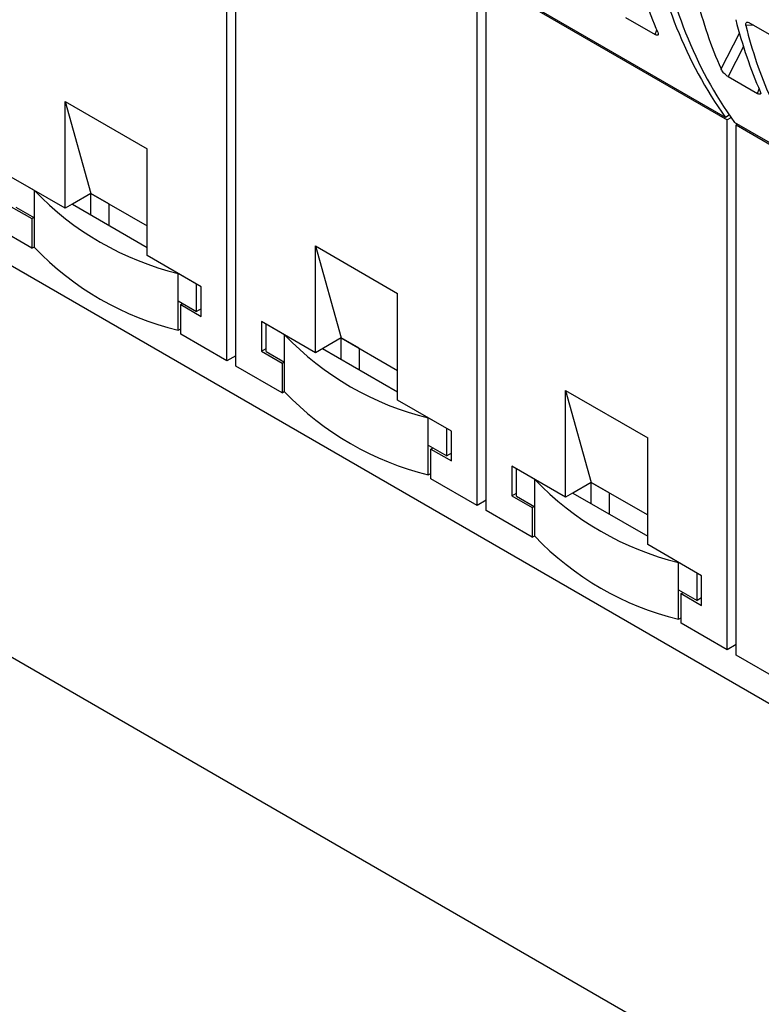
# Model space of a CAD drawing. Header units: millimetres. Extents: x 6 to 415, y 5 to 292.
# Tile 27 of 61: x 339 to 349, y 86 to 99. Entities that reach past the tile are written whole.
import ezdxf

# ---------------------------------------------------------------- set-up
doc = ezdxf.new("R2010")
doc.units = ezdxf.units.MM

msp = doc.modelspace()

# ---------------------------------------------------------------- linework, layer by layer
at = {"color": 7, "linetype": 'Continuous', "lineweight": 25}
for p, q in [((341.4099, 94.4921), (341.4099, 101.792)), ((341.5336, 94.4207), (341.5336, 101.7205)), ((344.857, 92.5021), (344.857, 99.802)), ((348.2781, 97.846), (344.9547, 99.7645)), ((344.9808, 99.7305), (348.3042, 97.812)), ((344.9808, 92.4307), (344.9808, 99.7305)), ((346.9038, 99.2227), (347.311, 98.9876)), ((349.0134, 98.9147), (348.6075, 99.1491)), ((348.3145, 98.4083), (348.7217, 98.1732)), ((339.1825, 98.0643), (340.3139, 97.4111)), ((339.1825, 96.5945), (339.1825, 98.0643)), ((339.1825, 98.0643), (339.536, 96.7986)), ((389.7318, 66.1882), (334.5775, 98.0281)), ((348.3281, 97.8748), (348.2781, 97.846)), ((348.3281, 97.8748), (348.3042, 97.861)), ((348.3042, 97.861), (348.3042, 97.861)), ((348.3042, 97.861), (348.3042, 97.861)), ((348.3531, 97.8402), (348.3042, 97.812)), ((348.3042, 90.5121), (348.3042, 97.812)), ((351.7253, 95.856), (348.4019, 97.7745)), ((348.4443, 97.75), (348.4279, 97.7406)), ((348.4279, 97.7406), (351.7513, 95.822)), ((348.4279, 90.4407), (348.4279, 97.7406)), ((340.3139, 95.9414), (340.3139, 97.4111)), ((339.1825, 96.5945), (338.44, 97.0231)), ((338.7582, 96.8394), (338.5037, 96.9864)), ((338.7582, 96.4638), (338.7582, 96.8394)), ((339.536, 96.7986), (339.1825, 96.5945)), ((339.536, 96.7986), (339.2815, 96.6516)), ((339.7835, 96.6557), (339.536, 96.7986)), ((339.536, 96.5047), (339.536, 96.7986)), ((339.536, 96.7986), (340.3139, 96.3496)), ((338.44, 96.6148), (338.7229, 96.4515)), ((338.5037, 96.6108), (338.7582, 96.4638)), ((339.2815, 96.6516), (340.3139, 96.0557)), ((339.7835, 96.6557), (339.7835, 96.3618)), ((338.7229, 96.4515), (338.7512, 96.4679)), ((338.7229, 96.4515), (338.7229, 96.0433)), ((338.7582, 96.0555), (338.7582, 96.4638)), ((338.7229, 96.0433), (338.0865, 96.4107)), ((338.7229, 96.0433), (338.7582, 96.0637)), ((342.6296, 96.0743), (343.761, 95.4211)), ((342.6296, 94.6045), (342.6296, 96.0743)), ((342.6296, 96.0743), (342.9832, 94.8086)), ((341.0563, 95.5127), (340.3139, 95.9414)), ((340.9927, 95.5495), (340.7381, 95.6964)), ((340.7381, 95.3208), (340.7381, 95.6964)), ((340.9927, 95.1739), (340.9927, 95.5495)), ((341.0563, 95.1045), (341.0563, 95.5127)), ((343.761, 93.9514), (343.761, 95.4211)), ((340.7381, 95.3208), (340.9927, 95.1739)), ((340.7381, 94.9126), (340.7381, 95.3208)), ((340.7735, 95.2678), (340.8018, 95.2841)), ((340.7735, 94.8595), (340.7735, 95.2678)), ((340.7735, 95.2678), (341.0563, 95.1045)), ((341.0563, 95.2106), (340.9927, 95.1739)), ((340.7381, 94.9126), (340.7735, 94.933)), ((341.8872, 95.0331), (341.8872, 94.6248)), ((342.6296, 94.6045), (341.8872, 95.0331)), ((342.2054, 94.8494), (341.9508, 94.9964)), ((341.9508, 94.6208), (341.9508, 94.9964)), ((341.4099, 94.4921), (340.7735, 94.8595)), ((342.2054, 94.4738), (342.2054, 94.8494)), ((342.9832, 94.8086), (342.6296, 94.6045)), ((342.9832, 94.8086), (342.7286, 94.6616)), ((343.2307, 94.6657), (342.9832, 94.8086)), ((342.9832, 94.5147), (342.9832, 94.8086)), ((342.9832, 94.8086), (343.761, 94.3596)), ((341.8872, 94.6248), (341.9508, 94.6616)), ((342.7286, 94.6616), (343.761, 94.0657)), ((343.2307, 94.6657), (343.2307, 94.3718)), ((341.5336, 94.5635), (341.4099, 94.4921)), ((341.8872, 94.6248), (342.17, 94.4616)), ((341.9508, 94.6208), (342.2054, 94.4738)), ((342.17, 94.0533), (341.5336, 94.4207)), ((342.17, 94.4616), (342.1983, 94.4779)), ((342.17, 94.4616), (342.17, 94.0533)), ((342.2054, 94.0655), (342.2054, 94.4738)), ((342.17, 94.0533), (342.2054, 94.0737)), ((346.0768, 94.0843), (347.2082, 93.4311)), ((346.0768, 92.6145), (346.0768, 94.0843)), ((346.0768, 94.0843), (346.4303, 92.8186)), ((344.5035, 93.5228), (343.761, 93.9514)), ((344.4398, 93.5595), (344.1853, 93.7064)), ((344.1853, 93.3308), (344.1853, 93.7064)), ((344.4398, 93.1839), (344.4398, 93.5595)), ((344.5035, 93.1145), (344.5035, 93.5228)), ((344.1853, 93.3308), (344.4398, 93.1839)), ((344.1853, 92.9226), (344.1853, 93.3308)), ((347.2082, 91.9614), (347.2082, 93.4311)), ((344.2206, 93.2778), (344.2489, 93.2941)), ((344.2206, 92.8695), (344.2206, 93.2778)), ((344.2206, 93.2778), (344.5035, 93.1145)), ((344.5035, 93.2206), (344.4398, 93.1839)), ((345.3343, 93.0431), (345.3343, 92.6348)), ((346.0768, 92.6145), (345.3343, 93.0431)), ((344.1853, 92.9226), (344.2206, 92.943)), ((345.6525, 92.8594), (345.398, 93.0064)), ((345.398, 92.6308), (345.398, 93.0064)), ((344.857, 92.5021), (344.2206, 92.8695)), ((345.6525, 92.4838), (345.6525, 92.8594)), ((346.4303, 92.8186), (346.0768, 92.6145)), ((346.4303, 92.8186), (346.1758, 92.6716)), ((346.6778, 92.6757), (346.4303, 92.8186)), ((346.4303, 92.5247), (346.4303, 92.8186)), ((346.4303, 92.8186), (347.2082, 92.3696)), ((345.3343, 92.6348), (345.398, 92.6716)), ((345.3343, 92.6348), (345.6172, 92.4716)), ((345.398, 92.6308), (345.6525, 92.4838)), ((346.1758, 92.6716), (347.2082, 92.0757)), ((346.6778, 92.6757), (346.6778, 92.3818)), ((344.9808, 92.5735), (344.857, 92.5021)), ((345.6172, 92.4716), (345.6455, 92.4879)), ((345.6172, 92.0633), (344.9808, 92.4307)), ((345.6172, 92.4716), (345.6172, 92.0633)), ((345.6525, 92.0755), (345.6525, 92.4838)), ((345.6172, 92.0633), (345.6525, 92.0837)), ((347.9506, 91.5328), (347.2082, 91.9614)), ((347.887, 91.5695), (347.6324, 91.7164)), ((347.6324, 91.3408), (347.6324, 91.7164)), ((347.887, 91.1939), (347.887, 91.5695)), ((347.9506, 91.1245), (347.9506, 91.5328)), ((347.6324, 91.3408), (347.887, 91.1939)), ((347.6324, 90.9326), (347.6324, 91.3408)), ((347.6678, 91.2878), (347.6961, 91.3041)), ((347.6678, 90.8795), (347.6678, 91.2878)), ((347.6678, 91.2878), (347.9506, 91.1245)), ((347.9506, 91.2306), (347.887, 91.1939)), ((347.6324, 90.9326), (347.6678, 90.953)), ((348.3042, 90.5121), (347.6678, 90.8795)), ((360.8111, 77.4946), (337.9716, 90.6796)), ((348.4279, 90.5835), (348.3042, 90.5121)), ((349.0643, 90.0733), (348.4279, 90.4407))]:
    msp.add_line(p, q, dxfattribs=at)
at = {"color": 8, "linetype": 'Continuous', "lineweight": 25}
for p, q in [((347.311, 98.9876), (347.331, 99.0525)), ((348.2182, 98.5136), (348.4709, 99.0036)), ((348.6672, 99.1146), (348.5607, 99.1094)), ((348.5266, 98.8196), (348.3145, 98.4083)), ((348.7217, 98.1732), (348.7417, 98.2382))]:
    msp.add_line(p, q, dxfattribs=at)
at = {"color": 7, "linetype": 'Continuous', "lineweight": 25}
for centre, radius, start, end in [((352.9972, 101.2144), 5.798, 187.66355, 215.51912), ((353.121, 101.143), 5.798, 187.66355, 215.51912), ((341.7045, 99.6567), 4.0765, 223.7184, 256.28697), ((341.7045, 98.8729), 4.0765, 223.7184, 256.28697), ((345.1516, 97.6667), 4.0765, 223.71842, 256.28696), ((345.1516, 96.8829), 4.0765, 223.71842, 256.28696), ((348.5988, 95.6767), 4.0765, 223.7184, 256.28698), ((348.5988, 94.8929), 4.0765, 223.7184, 256.28698)]:
    msp.add_arc(centre, radius, start, end, dxfattribs=at)
for centre, major_axis, ratio, start_param, end_param in [((353.4495, 107.1859), (4.1386, 10.2615), 0.518538, 2.5314751, 2.6703735), ((356.5001, 105.4248), (7.0513, 8.5462), 0.6180688, 2.7078936, 2.8467919), ((354.8602, 106.3715), (4.1386, 10.2615), 0.518538, 2.5314751, 2.6703735), ((357.1789, 105.0329), (7.0513, 8.5462), 0.6180688, 2.7078936, 2.8467919)]:
    msp.add_ellipse(centre, major_axis=major_axis, ratio=ratio, start_param=start_param, end_param=end_param, dxfattribs=at)
for points, knots in [([(348.5607, 99.1094), (348.559, 99.1205), (348.5562, 99.1394), (348.5651, 99.1549), (348.5792, 99.1596), (348.5945, 99.156), (348.6046, 99.1506), (348.6075, 99.1491)], [0, 0, 0, 0, 0.3159178, 0.540952, 0.7310588, 0.9219414, 1, 1, 1, 1]), ([(347.3464, 99.0169), (347.3497, 99.0074), (347.3554, 98.9911), (347.3502, 98.9788), (347.3384, 98.9761), (347.324, 98.9805), (347.314, 98.986), (347.311, 98.9876)], [0, 0, 0, 0, 0.3149149, 0.5403981, 0.7299991, 0.9203997, 1, 1, 1, 1]), ([(348.3145, 98.4083), (348.3076, 98.4127), (348.2939, 98.4214), (348.2723, 98.4403), (348.2519, 98.4618), (348.2331, 98.4862), (348.2229, 98.5035), (348.2187, 98.5126), (348.2182, 98.5136)], [0, 0, 0, 0, 0.1724074, 0.344633, 0.5218275, 0.7252059, 0.9681621, 1, 1, 1, 1]), ([(348.7571, 98.2025), (348.7604, 98.193), (348.7661, 98.1767), (348.7609, 98.1644), (348.7491, 98.1617), (348.7347, 98.1661), (348.7246, 98.1716), (348.7217, 98.1732)], [0, 0, 0, 0, 0.3149149, 0.5403981, 0.7299991, 0.9203997, 1, 1, 1, 1])]:
    msp.add_open_spline(points, degree=3, knots=knots, dxfattribs=at)

doc.saveas('drawing.dxf')
